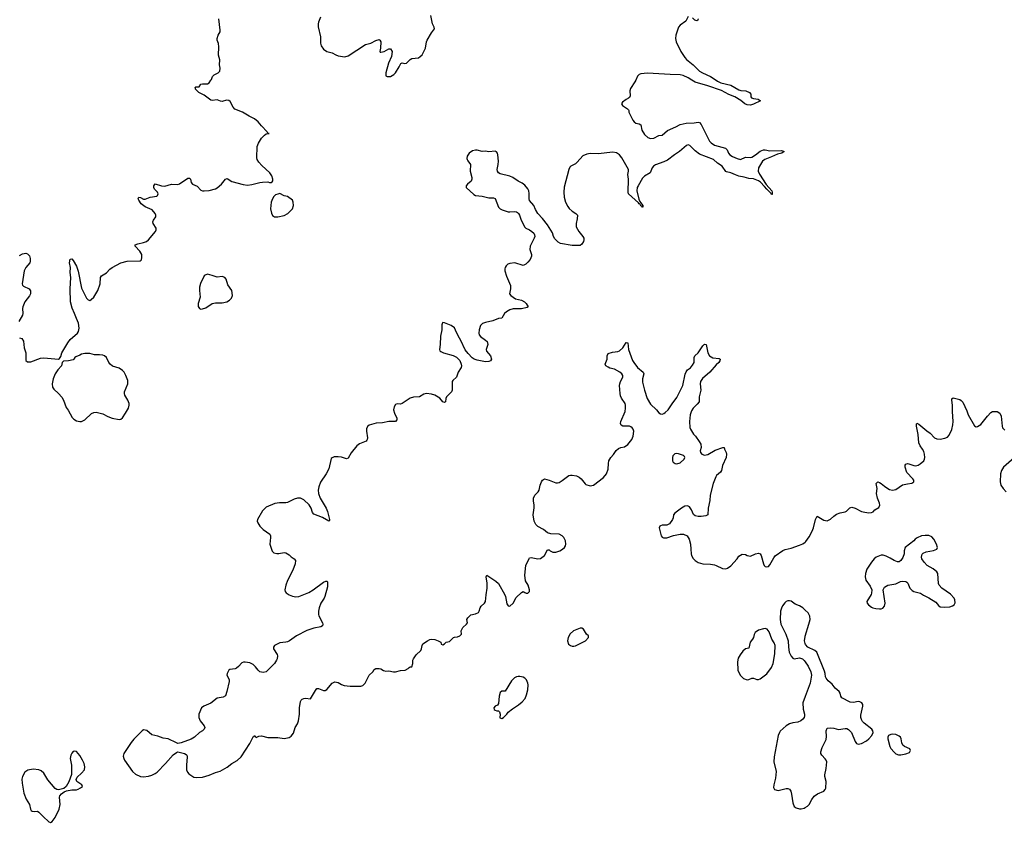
# Model space of a CAD drawing. Header units: inches. Extents: x 1449224 to 1618377, y 389895 to 532950.
# Tile 19 of 105: x 1480394 to 1492436, y 450930 to 460740. Entities that reach past the tile are written whole.
import ezdxf

# ---------------------------------------------------------------- set-up
doc = ezdxf.new("R2010")
doc.units = ezdxf.units.IN
doc.header["$MEASUREMENT"] = 0
for name, color, linetype in [('B4485', 7, 'Continuous'), ('B4486', 7, 'Continuous'), ('B4495', 7, 'Continuous')]:
    doc.layers.add(name, color=color, linetype=linetype)

msp = doc.modelspace()

# ---------------------------------------------------------------- linework, layer by layer
at = {"layer": 'B4485', "color": 6, "elevation": 600}
for points in [[(1480390, 456851), (1480422, 456842), (1480439, 456810), (1480450, 456730), (1480468, 456670), (1480470, 456574), (1480490, 456559), (1480530, 456559), (1480650, 456601), (1480690, 456607), (1480869, 456591), (1480882, 456598), (1480897, 456623), (1480909, 456670), (1480981, 456790), (1481010, 456830), (1481102, 456910), (1481113, 456930), (1481122, 456970), (1481115, 457030), (1481087, 457087), (1481066, 457150), (1481034, 457214), (1481016, 457290), (1481013, 457450), (1481019, 457590), (1481013, 457650), (1481015, 457710), (1481004, 457770), (1481010, 457811), (1481030, 457816), (1481050, 457795), (1481090, 457726), (1481110, 457667), (1481150, 457459), (1481210, 457338), (1481230, 457314), (1481250, 457309), (1481270, 457319), (1481300, 457350), (1481350, 457430), (1481380, 457510), (1481382, 457590), (1481394, 457610), (1481454, 457646), (1481498, 457690), (1481527, 457710), (1481630, 457769), (1481710, 457790), (1481866, 457794), (1481878, 457802), (1481885, 457810), (1481889, 457831), (1481889, 457870), (1481864, 457910), (1481807, 457970), (1481806, 457990), (1481838, 458002), (1481910, 458016), (1481944, 458030), (1481969, 458050), (1482056, 458150), (1482064, 458170), (1482063, 458190), (1482027, 458247), (1482022, 458270), (1482029, 458290), (1482059, 458330), (1482060, 458350), (1482050, 458370), (1482014, 458414), (1481987, 458430), (1481930, 458451), (1481880, 458490), (1481850, 458534), (1481844, 458550), (1481850, 458570), (1481870, 458565), (1481907, 458547), (1481930, 458546), (1481991, 458569), (1482070, 458584), (1482081, 458590), (1482087, 458610), (1482079, 458630), (1482044, 458670), (1482033, 458690), (1482034, 458710), (1482050, 458732), (1482128, 458708), (1482170, 458704), (1482250, 458728), (1482330, 458726), (1482350, 458733), (1482450, 458803), (1482465, 458805), (1482470, 458805), (1482482, 458790), (1482490, 458750), (1482507, 458730), (1482566, 458706), (1482610, 458658), (1482629, 458649), (1482650, 458647), (1482710, 458652), (1482790, 458673), (1482810, 458683), (1482862, 458730), (1482910, 458791), (1482930, 458799), (1482990, 458762), (1483126, 458726), (1483179, 458719), (1483235, 458725), (1483330, 458751), (1483365, 458755), (1483430, 458757), (1483450, 458751), (1483470, 458751), (1483482, 458758), (1483489, 458771), (1483489, 458790), (1483476, 458830), (1483454, 458870), (1483356, 458956), (1483318, 458998), (1483298, 459030), (1483293, 459050), (1483300, 459190), (1483313, 459230), (1483353, 459290), (1483390, 459330), (1483410, 459345), (1483446, 459350), (1483430, 459355), (1483421, 459370), (1483350, 459441), (1483312, 459490), (1483267, 459530), (1483200, 459560), (1483118, 459610), (1483027, 459647), (1483005, 459670), (1482970, 459738), (1482953, 459753), (1482923, 459757), (1482870, 459742), (1482850, 459744), (1482810, 459759), (1482750, 459753), (1482730, 459758), (1482650, 459818), (1482584, 459850), (1482546, 459890), (1482543, 459903), (1482535, 459910), (1482550, 459919), (1482590, 459921), (1482610, 459951), (1482630, 459955), (1482690, 459957), (1482710, 459968), (1482733, 460000)], [(1487928, 460000), (1487919, 459981), (1487863, 459897), (1487856, 459870), (1487859, 459810), (1487851, 459790), (1487841, 459779), (1487810, 459764), (1487767, 459730), (1487754, 459710), (1487767, 459690), (1487827, 459650), (1487838, 459638), (1487843, 459630), (1487845, 459610), (1487892, 459512), (1487908, 459490), (1487930, 459477), (1487970, 459469), (1487990, 459453), (1488003, 459390), (1488036, 459336), (1488078, 459298), (1488107, 459287), (1488150, 459293), (1488210, 459324), (1488250, 459330), (1488316, 459384), (1488418, 459430), (1488470, 459459), (1488546, 459474), (1488641, 459479), (1488690, 459487), (1488710, 459483), (1488730, 459459), (1488830, 459257), (1488850, 459233), (1488890, 459207), (1489028, 459168), (1489045, 459150), (1489062, 459110), (1489081, 459090), (1489110, 459068), (1489170, 459042), (1489210, 459033), (1489270, 459058), (1489330, 459057), (1489350, 459061), (1489393, 459087), (1489450, 459132), (1489490, 459150), (1489510, 459151), (1489570, 459137), (1489710, 459140), (1489735, 459135), (1489743, 459130), (1489717, 459110), (1489664, 459096), (1489590, 459062), (1489507, 459033), (1489480, 459010), (1489430, 458930), (1489427, 458890), (1489441, 458850), (1489525, 458725), (1489593, 458650), (1489598, 458630), (1489595, 458605), (1489590, 458602), (1489580, 458620), (1489530, 458668), (1489503, 458703), (1489454, 458754), (1489431, 458771), (1489370, 458795), (1489310, 458798), (1489256, 458816), (1489189, 458829), (1489150, 458842), (1489090, 458870), (1489040, 458880), (1489030, 458886), (1488985, 458950), (1488930, 458987), (1488879, 459030), (1488710, 459095), (1488656, 459136), (1488590, 459201), (1488570, 459210), (1488550, 459202), (1488463, 459130), (1488401, 459090), (1488315, 459025), (1488270, 459002), (1488170, 458967), (1488147, 458950), (1488130, 458930), (1488104, 458870), (1488034, 458826), (1488010, 458802), (1487956, 458710), (1487947, 458687), (1487943, 458650), (1487966, 458546), (1487978, 458518), (1488016, 458470), (1488016, 458450), (1488010, 458447), (1488001, 458461), (1487990, 458466), (1487981, 458481), (1487970, 458488), (1487962, 458502), (1487841, 458610), (1487836, 458630), (1487838, 458790), (1487831, 458849), (1487841, 458890), (1487841, 458910), (1487760, 459050), (1487730, 459087), (1487692, 459112), (1487650, 459119), (1487470, 459102), (1487370, 459103), (1487330, 459097), (1487283, 459077), (1487210, 458997), (1487190, 458980), (1487136, 458950), (1487123, 458937), (1487110, 458910), (1487052, 458692), (1487049, 458630), (1487054, 458570), (1487068, 458510), (1487096, 458456), (1487114, 458434), (1487150, 458399), (1487195, 458370), (1487215, 458350), (1487213, 458307), (1487198, 458250), (1487198, 458210), (1487233, 458150), (1487282, 458090), (1487293, 458070), (1487295, 458050), (1487291, 458030), (1487270, 457998), (1487250, 457982), (1487230, 457978), (1487150, 457978), (1487010, 458003), (1486981, 458021), (1486940, 458060), (1486922, 458090), (1486910, 458135), (1486850, 458231), (1486790, 458309), (1486731, 458371), (1486702, 458422), (1486684, 458470), (1486630, 458529), (1486624, 458550), (1486626, 458614), (1486620, 458650), (1486610, 458671), (1486570, 458716), (1486540, 458740), (1486490, 458767), (1486427, 458810), (1486390, 458826), (1486270, 458855), (1486248, 458870), (1486237, 458890), (1486234, 458910), (1486247, 458970), (1486250, 459010), (1486241, 459090), (1486236, 459110), (1486225, 459125), (1486210, 459133), (1486130, 459123), (1486091, 459131), (1486050, 459128), (1485990, 459146), (1485970, 459146), (1485930, 459137), (1485890, 459110), (1485868, 459070), (1485864, 459044), (1485866, 459030), (1485874, 459014), (1485908, 458970), (1485903, 458890), (1485922, 458810), (1485923, 458790), (1485914, 458766), (1485871, 458730), (1485854, 458710), (1485854, 458690), (1485950, 458602), (1485970, 458590), (1486050, 458582), (1486130, 458562), (1486190, 458562), (1486210, 458553), (1486250, 458450), (1486269, 458429), (1486294, 458414), (1486370, 458393), (1486390, 458390), (1486450, 458394), (1486470, 458390), (1486483, 458383), (1486496, 458370), (1486506, 458350), (1486528, 458290), (1486561, 458230), (1486568, 458208), (1486586, 458190), (1486630, 458170), (1486659, 458150), (1486681, 458130), (1486691, 458111), (1486694, 458090), (1486687, 458070), (1486637, 457970), (1486635, 457930), (1486653, 457870), (1486654, 457850), (1486636, 457810), (1486610, 457778), (1486584, 457750), (1486550, 457736), (1486450, 457767), (1486390, 457760), (1486365, 457750), (1486343, 457730), (1486331, 457710), (1486327, 457693), (1486329, 457670), (1486346, 457606), (1486396, 457490), (1486398, 457450), (1486386, 457390), (1486399, 457370), (1486459, 457330), (1486530, 457310), (1486568, 457290), (1486590, 457270), (1486614, 457230), (1486599, 457221), (1486533, 457207), (1486430, 457205), (1486390, 457194), (1486349, 457170), (1486325, 457150), (1486290, 457091), (1486250, 457089), (1486181, 457059), (1486090, 457040), (1486055, 457025), (1486030, 457001), (1486012, 456950), (1486010, 456910), (1486015, 456890), (1486030, 456866), (1486090, 456825), (1486110, 456805), (1486120, 456770), (1486100, 456710), (1486104, 456690), (1486152, 456630), (1486166, 456590), (1486154, 456570), (1486130, 456561), (1486090, 456559), (1485990, 456579), (1485952, 456592), (1485929, 456609), (1485879, 456659), (1485844, 456704), (1485790, 456820), (1485755, 456875), (1485726, 456946), (1485710, 456972), (1485670, 457002), (1485590, 457034), (1485570, 457038), (1485565, 457035), (1485558, 457010), (1485556, 456950), (1485541, 456870), (1485538, 456770), (1485528, 456710), (1485534, 456694), (1485544, 456684), (1485579, 456670), (1485695, 456635), (1485737, 456617), (1485776, 456576), (1485795, 456530), (1485797, 456510), (1485792, 456490), (1485756, 456430), (1485738, 456370), (1485690, 456330), (1485684, 456316), (1485685, 456230), (1485683, 456210), (1485674, 456190), (1485612, 456130), (1485605, 456110), (1485603, 456070), (1485590, 456061), (1485568, 456068), (1485534, 456114), (1485470, 456151), (1485430, 456165), (1485370, 456172), (1485337, 456163), (1485284, 456130), (1485210, 456125), (1485170, 456115), (1485070, 456047), (1485050, 456040), (1485010, 456044), (1484990, 456037), (1484973, 456007), (1484966, 455970), (1484976, 455930), (1485005, 455870), (1485005, 455850), (1484990, 455830), (1484910, 455828), (1484832, 455812), (1484752, 455808), (1484670, 455784), (1484650, 455770), (1484637, 455743), (1484636, 455710), (1484647, 455630), (1484645, 455610), (1484639, 455601), (1484630, 455590), (1484550, 455555), (1484517, 455530), (1484450, 455447), (1484410, 455380), (1484390, 455374), (1484330, 455395), (1484290, 455398), (1484242, 455398), (1484214, 455386), (1484205, 455375), (1484173, 455250), (1484141, 455190), (1484073, 455087), (1484051, 455030), (1484046, 454990), (1484049, 454950), (1484070, 454890), (1484143, 454770), (1484160, 454730), (1484183, 454630), (1484182, 454618), (1484174, 454610), (1484096, 454656), (1483990, 454698), (1483976, 454716), (1483958, 454770), (1483936, 454810), (1483870, 454873), (1483830, 454892), (1483790, 454891), (1483750, 454878), (1483670, 454839), (1483650, 454833), (1483570, 454836), (1483514, 454826), (1483410, 454782), (1483362, 454738), (1483303, 454630), (1483300, 454610), (1483305, 454590), (1483330, 454550), (1483370, 454507), (1483452, 454450), (1483462, 454430), (1483463, 454410), (1483453, 454330), (1483483, 454243), (1483504, 454224), (1483537, 454217), (1483563, 454217), (1483628, 454228), (1483650, 454224), (1483690, 454199), (1483713, 454173), (1483750, 454150), (1483766, 454130), (1483764, 454090), (1483735, 454010), (1483670, 453885), (1483647, 453830), (1483636, 453770), (1483642, 453750), (1483653, 453733), (1483691, 453710), (1483730, 453693), (1483770, 453686), (1483810, 453689), (1483930, 453737), (1483983, 453770), (1484110, 453867), (1484137, 453877), (1484150, 453877), (1484159, 453870), (1484157, 453810), (1484126, 453690), (1484118, 453670), (1484078, 453610), (1484057, 453550), (1484047, 453510), (1484047, 453470), (1484053, 453453), (1484098, 453370), (1484103, 453350), (1484096, 453330), (1484079, 453321), (1483990, 453302), (1483905, 453275), (1483781, 453210), (1483693, 453147), (1483670, 453135), (1483650, 453130), (1483576, 453124), (1483510, 453092), (1483499, 453070), (1483499, 453050), (1483542, 452982), (1483546, 452966), (1483543, 452930), (1483536, 452910), (1483509, 452871), (1483410, 452770), (1483370, 452760), (1483332, 452770), (1483310, 452790), (1483280, 452830), (1483250, 452858), (1483210, 452878), (1483150, 452888), (1483130, 452888), (1483110, 452881), (1483070, 452834), (1483047, 452813), (1483030, 452806), (1482964, 452796), (1482951, 452789), (1482931, 452750), (1482928, 452730), (1482954, 452674), (1482956, 452650), (1482929, 452530), (1482910, 452477), (1482881, 452459), (1482810, 452448), (1482730, 452387), (1482647, 452350), (1482619, 452330), (1482587, 452250), (1482584, 452210), (1482601, 452170), (1482650, 452110), (1482658, 452090), (1482652, 452070), (1482630, 452050), (1482593, 452027), (1482530, 451972), (1482492, 451948), (1482370, 451901), (1482330, 451895), (1482310, 451900), (1482211, 451951), (1482150, 451958), (1482083, 451983), (1482010, 451998), (1481950, 452054), (1481910, 452061), (1481890, 452050), (1481792, 451948), (1481756, 451904), (1481667, 451770), (1481661, 451739), (1481666, 451710), (1481675, 451690), (1481772, 451552), (1481810, 451518), (1481870, 451492), (1481910, 451488), (1481970, 451496), (1482010, 451507), (1482052, 451528), (1482075, 451545), (1482179, 451650), (1482270, 451755), (1482310, 451785), (1482330, 451791), (1482410, 451770), (1482430, 451761), (1482439, 451750), (1482444, 451730), (1482433, 451630), (1482436, 451570), (1482445, 451545), (1482463, 451523), (1482524, 451484), (1482556, 451476), (1482630, 451483), (1482710, 451505), (1482790, 451538), (1482845, 451555), (1482930, 451606), (1482990, 451651), (1483053, 451687), (1483104, 451730), (1483207, 451893), (1483250, 451974), (1483261, 451979), (1483270, 451991), (1483277, 451977), (1483288, 451968), (1483318, 451982), (1483350, 451988), (1483430, 451966), (1483550, 451967), (1483630, 451954), (1483690, 451968), (1483716, 451984), (1483742, 452018), (1483762, 452090), (1483790, 452134), (1483805, 452170), (1483817, 452250), (1483816, 452330), (1483830, 452407), (1483837, 452423), (1483850, 452437), (1483870, 452444), (1483890, 452446), (1483950, 452439), (1484010, 452540), (1484030, 452564), (1484050, 452565), (1484110, 452541), (1484130, 452540), (1484150, 452555), (1484216, 452630), (1484230, 452641), (1484250, 452648), (1484290, 452639), (1484330, 452616), (1484364, 452604), (1484436, 452596), (1484567, 452593), (1484590, 452602), (1484621, 452630), (1484670, 452727), (1484712, 452768), (1484730, 452796), (1484750, 452810), (1484790, 452812), (1484810, 452808), (1484845, 452785), (1484870, 452778), (1484910, 452781), (1484965, 452770), (1484990, 452769), (1485050, 452785), (1485110, 452788), (1485145, 452810), (1485156, 452824), (1485170, 452831), (1485190, 452832), (1485201, 452870), (1485204, 452910), (1485212, 452930), (1485244, 452976), (1485300, 453030), (1485310, 453050), (1485315, 453090), (1485324, 453110), (1485381, 453150), (1485410, 453164), (1485430, 453167), (1485470, 453164), (1485511, 453150), (1485536, 453136), (1485543, 453130), (1485550, 453106), (1485570, 453101), (1485588, 453110), (1485608, 453130), (1485650, 453141), (1485701, 453190), (1485710, 453195), (1485750, 453196), (1485779, 453210), (1485798, 453230), (1485793, 453270), (1485813, 453310), (1485857, 453350), (1485870, 453370), (1485864, 453410), (1485873, 453430), (1485910, 453467), (1485970, 453479), (1486004, 453496), (1486014, 453510), (1486026, 453550), (1486039, 453570), (1486079, 453610), (1486090, 453630), (1486098, 453710), (1486113, 453790), (1486112, 453852), (1486098, 453930), (1486109, 453951), (1486219, 453879), (1486249, 453849), (1486328, 453710), (1486336, 453690), (1486350, 453602), (1486370, 453578), (1486390, 453572), (1486429, 453610), (1486464, 453676), (1486530, 453741), (1486550, 453752), (1486570, 453738), (1486590, 453731), (1486610, 453732), (1486628, 453750), (1486628, 453772), (1486612, 453830), (1486581, 453881), (1486570, 453950), (1486583, 454070), (1486625, 454155), (1486630, 454162), (1486650, 454168), (1486730, 454150), (1486764, 454156), (1486813, 454190), (1486850, 454262), (1486870, 454262), (1486882, 454250), (1486913, 454233), (1486950, 454231), (1486999, 454250), (1487033, 454270), (1487056, 454290), (1487069, 454310), (1487074, 454330), (1487070, 454370), (1487048, 454410), (1487030, 454431), (1486990, 454451), (1486890, 454455), (1486850, 454468), (1486799, 454510), (1486730, 454544), (1486707, 454570), (1486685, 454610), (1486672, 454690), (1486688, 454772), (1486686, 454810), (1486677, 454857), (1486679, 454890), (1486693, 454927), (1486734, 454970), (1486746, 454990), (1486758, 455050), (1486775, 455090), (1486790, 455111), (1486812, 455128), (1486870, 455112), (1486950, 455078), (1486970, 455078), (1486990, 455084), (1487030, 455106), (1487110, 455167), (1487130, 455174), (1487150, 455174), (1487205, 455165), (1487235, 455150), (1487259, 455130), (1487308, 455068), (1487320, 455060), (1487370, 455044), (1487410, 455052), (1487534, 455146), (1487572, 455190), (1487593, 455247), (1487594, 455314), (1487600, 455350), (1487624, 455390), (1487655, 455425), (1487687, 455473), (1487719, 455501), (1487748, 455512), (1487790, 455520), (1487830, 455548), (1487879, 455610), (1487898, 455650), (1487903, 455710), (1487895, 455735), (1487884, 455750), (1487870, 455763), (1487850, 455770), (1487770, 455772), (1487750, 455784), (1487743, 455803), (1487746, 455830), (1487798, 455950), (1487803, 455990), (1487803, 456030), (1487798, 456050), (1487754, 456114), (1487742, 456142), (1487737, 456170), (1487731, 456270), (1487734, 456290), (1487743, 456317), (1487772, 456370), (1487772, 456390), (1487759, 456410), (1487734, 456430), (1487670, 456470), (1487610, 456482), (1487590, 456492), (1487562, 456510), (1487554, 456530), (1487578, 456590), (1487580, 456630), (1487590, 456659), (1487643, 456677), (1487710, 456684), (1487730, 456692), (1487771, 456729), (1487810, 456795), (1487830, 456791), (1487840, 456710), (1487890, 456575), (1487903, 456550), (1487950, 456488), (1488019, 456430), (1488026, 456410), (1488010, 456350), (1488010, 456310), (1488034, 456210), (1488070, 456111), (1488110, 456039), (1488183, 455970), (1488210, 455935), (1488230, 455921), (1488250, 455919), (1488270, 455927), (1488290, 455937), (1488326, 455970), (1488373, 456046), (1488430, 456124), (1488505, 456270), (1488533, 456407), (1488544, 456436), (1488561, 456459), (1488596, 456484), (1488624, 456516), (1488641, 456550), (1488644, 456610), (1488649, 456630), (1488690, 456670), (1488748, 456752), (1488770, 456775), (1488790, 456772), (1488808, 456670), (1488830, 456630), (1488870, 456608), (1488950, 456598), (1488962, 456590), (1488958, 456570), (1488946, 456550), (1488910, 456521), (1488836, 456430), (1488746, 456354), (1488721, 456319), (1488715, 456290), (1488723, 456210), (1488702, 456130), (1488706, 456090), (1488703, 456070), (1488681, 456039), (1488630, 455990), (1488610, 455959), (1488594, 455910), (1488586, 455830), (1488590, 455754), (1488597, 455737), (1488636, 455676), (1488661, 455650), (1488706, 455586), (1488724, 455550), (1488727, 455510), (1488718, 455470), (1488722, 455450), (1488738, 455430), (1488770, 455417), (1488810, 455426), (1488900, 455480), (1488992, 455512), (1489011, 455511), (1489012, 455490), (1489036, 455450), (1489039, 455430), (1489034, 455390), (1488988, 455290), (1488976, 455230), (1488965, 455210), (1488918, 455170), (1488906, 455154), (1488875, 455070), (1488840, 454930), (1488835, 454865), (1488814, 454770), (1488811, 454690), (1488784, 454676), (1488730, 454667), (1488690, 454668), (1488657, 454677), (1488634, 454694), (1488610, 454750), (1488585, 454785), (1488570, 454795), (1488557, 454797), (1488530, 454793), (1488490, 454770), (1488407, 454710), (1488392, 454690), (1488385, 454650), (1488376, 454630), (1488340, 454580), (1488310, 454562), (1488250, 454561), (1488230, 454555), (1488221, 454550), (1488213, 454530), (1488241, 454430), (1488250, 454415), (1488266, 454406), (1488310, 454406), (1488390, 454437), (1488470, 454454), (1488512, 454452), (1488559, 454430), (1488582, 454390), (1488597, 454330), (1488604, 454270), (1488605, 454210), (1488610, 454190), (1488630, 454156), (1488656, 454130), (1488690, 454105), (1488750, 454088), (1488844, 454084), (1488890, 454076), (1488911, 454070), (1488990, 454031), (1489030, 454027), (1489050, 454035), (1489090, 454064), (1489167, 454150), (1489190, 454185), (1489230, 454206), (1489270, 454203), (1489290, 454191), (1489330, 454184), (1489391, 454211), (1489430, 454219), (1489451, 454211), (1489463, 454190), (1489491, 454090), (1489501, 454070), (1489510, 454058), (1489530, 454051), (1489550, 454058), (1489570, 454078), (1489617, 454163), (1489634, 454186), (1489729, 454251), (1489757, 454263), (1489830, 454281), (1489930, 454316), (1489970, 454334), (1490000, 454356)], [(1488913, 460000), (1488929, 459989), (1488969, 459970), (1489090, 459941), (1489190, 459883), (1489215, 459875), (1489273, 459870), (1489320, 459850), (1489335, 459830), (1489336, 459796), (1489345, 459785), (1489370, 459775), (1489427, 459767), (1489453, 459750), (1489370, 459706), (1489330, 459697), (1489290, 459698), (1489264, 459710), (1489214, 459754), (1489139, 459799), (1489066, 459826), (1488976, 459876), (1488810, 459932), (1488655, 459975), (1488615, 460000)], [(1480390, 457859), (1480430, 457879), (1480470, 457888), (1480490, 457879), (1480513, 457853), (1480523, 457823), (1480524, 457790), (1480517, 457770), (1480468, 457712), (1480447, 457670), (1480425, 457510), (1480430, 457495), (1480442, 457482), (1480510, 457450), (1480525, 457425), (1480528, 457390), (1480516, 457364), (1480456, 457290), (1480433, 457230), (1480428, 457210), (1480431, 457150), (1480427, 457130), (1480382, 457050)], [(1490000, 453523), (1489970, 453550), (1489930, 453578), (1489878, 453598), (1489830, 453633), (1489810, 453639), (1489790, 453638), (1489766, 453630), (1489750, 453614), (1489723, 453577), (1489710, 453549), (1489700, 453510), (1489694, 453410), (1489704, 453350), (1489762, 453230), (1489793, 453150), (1489795, 453070), (1489806, 453010), (1489830, 452961), (1489850, 452938), (1489867, 452927), (1489930, 452941), (1489968, 452928), (1489988, 452908), (1490000, 452892)], [(1490000, 453117), (1489993, 453150), (1489999, 453201), (1490000, 453205)], [(1490000, 452467), (1489970, 452390), (1489975, 452315), (1489994, 452250), (1489994, 452230), (1489987, 452210), (1489971, 452190), (1489946, 452170), (1489910, 452156), (1489850, 452145), (1489810, 452132), (1489770, 452110), (1489696, 452044), (1489685, 452030), (1489671, 451990), (1489621, 451730), (1489617, 451670), (1489644, 451550), (1489638, 451470), (1489616, 451390), (1489614, 451354), (1489625, 451330), (1489670, 451318), (1489770, 451343), (1489790, 451344), (1489810, 451336), (1489824, 451310), (1489835, 451275), (1489849, 451169), (1489865, 451125), (1489890, 451106), (1489930, 451095), (1489950, 451094), (1489990, 451105), (1490000, 451110)]]:
    msp.add_lwpolyline(points, dxfattribs=at)
for points in [[(1483574, 458614), (1483550, 458609), (1483522, 458598), (1483501, 458579), (1483484, 458550), (1483471, 458511), (1483462, 458430), (1483474, 458374), (1483486, 458346), (1483511, 458331), (1483550, 458331), (1483630, 458347), (1483672, 458370), (1483730, 458427), (1483743, 458470), (1483740, 458510), (1483730, 458533), (1483670, 458579), (1483629, 458589)], [(1482690, 457629), (1482661, 457619), (1482651, 457609), (1482606, 457514), (1482592, 457470), (1482592, 457430), (1482603, 457350), (1482578, 457270), (1482575, 457235), (1482592, 457210), (1482610, 457203), (1482630, 457205), (1482670, 457220), (1482750, 457272), (1482790, 457280), (1482870, 457278), (1482928, 457292), (1482959, 457310), (1482983, 457337), (1482997, 457370), (1482988, 457430), (1482939, 457499), (1482919, 457570), (1482905, 457590), (1482870, 457603), (1482810, 457593), (1482750, 457615)], [(1481190, 456662), (1481150, 456652), (1481130, 456639), (1481080, 456620), (1481068, 456612), (1481058, 456590), (1481050, 456584), (1480990, 456569), (1480930, 456568), (1480912, 456550), (1480906, 456510), (1480861, 456459), (1480828, 456412), (1480803, 456350), (1480790, 456290), (1480795, 456250), (1480810, 456224), (1480870, 456171), (1480910, 456126), (1480930, 456090), (1480961, 456001), (1480987, 455967), (1481037, 455877), (1481056, 455856), (1481090, 455838), (1481130, 455828), (1481150, 455829), (1481190, 455848), (1481274, 455926), (1481300, 455940), (1481330, 455945), (1481410, 455923), (1481473, 455890), (1481527, 455870), (1481610, 455855), (1481630, 455857), (1481650, 455875), (1481690, 455929), (1481725, 455990), (1481733, 456030), (1481731, 456050), (1481716, 456090), (1481680, 456150), (1481676, 456170), (1481677, 456190), (1481716, 456290), (1481715, 456330), (1481693, 456390), (1481671, 456431), (1481650, 456454), (1481610, 456479), (1481530, 456506), (1481501, 456530), (1481483, 456550), (1481454, 456610), (1481430, 456630), (1481410, 456639), (1481370, 456644), (1481310, 456644), (1481250, 456660)], [(1488430, 455438), (1488407, 455433), (1488384, 455410), (1488378, 455390), (1488379, 455350), (1488387, 455330), (1488410, 455314), (1488430, 455311), (1488470, 455323), (1488522, 455370), (1488529, 455390), (1488523, 455403), (1488513, 455413), (1488450, 455435)], [(1487250, 453304), (1487230, 453297), (1487166, 453270), (1487127, 453233), (1487100, 453190), (1487092, 453150), (1487107, 453107), (1487130, 453091), (1487150, 453083), (1487170, 453082), (1487190, 453086), (1487313, 453150), (1487349, 453190), (1487349, 453210), (1487328, 453228), (1487290, 453290), (1487270, 453303)], [(1489510, 453299), (1489490, 453297), (1489430, 453277), (1489390, 453250), (1489375, 453225), (1489368, 453190), (1489358, 453170), (1489329, 453130), (1489310, 453059), (1489270, 453049), (1489239, 453021), (1489204, 452976), (1489182, 452938), (1489173, 452890), (1489178, 452790), (1489184, 452770), (1489210, 452724), (1489247, 452687), (1489290, 452673), (1489310, 452676), (1489350, 452693), (1489370, 452693), (1489410, 452675), (1489430, 452675), (1489450, 452682), (1489533, 452747), (1489590, 452822), (1489610, 452870), (1489631, 452991), (1489632, 453090), (1489623, 453123), (1489594, 453170), (1489560, 453260), (1489535, 453290)], [(1486510, 452713), (1486490, 452713), (1486470, 452710), (1486444, 452696), (1486410, 452660), (1486330, 452532), (1486290, 452534), (1486270, 452518), (1486258, 452470), (1486250, 452382), (1486236, 452364), (1486210, 452349), (1486191, 452330), (1486196, 452310), (1486210, 452299), (1486230, 452291), (1486250, 452291), (1486261, 452280), (1486270, 452254), (1486268, 452208), (1486290, 452200), (1486310, 452212), (1486350, 452250), (1486370, 452276), (1486421, 452319), (1486495, 452365), (1486539, 452401), (1486577, 452443), (1486593, 452487), (1486608, 452550), (1486612, 452610), (1486610, 452630), (1486591, 452670), (1486571, 452691), (1486550, 452703)], [(1481070, 451800), (1481050, 451796), (1481030, 451774), (1481018, 451750), (1481012, 451710), (1481029, 451630), (1481026, 451514), (1480995, 451425), (1480964, 451370), (1480936, 451344), (1480870, 451326), (1480850, 451330), (1480830, 451342), (1480740, 451450), (1480690, 451530), (1480658, 451558), (1480630, 451572), (1480559, 451581), (1480494, 451566), (1480458, 451542), (1480428, 451492), (1480422, 451458), (1480424, 451410), (1480446, 451286), (1480474, 451214), (1480516, 451150), (1480527, 451090), (1480534, 451074), (1480547, 451067), (1480570, 451063), (1480610, 451065), (1480630, 451055), (1480681, 451001), (1480750, 450937), (1480770, 450930), (1480790, 450941), (1480830, 450991), (1480875, 451090), (1480889, 451150), (1480882, 451238), (1480887, 451253), (1480904, 451277), (1480938, 451302), (1480965, 451315), (1481030, 451326), (1481090, 451327), (1481110, 451334), (1481139, 451350), (1481161, 451370), (1481153, 451390), (1481093, 451430), (1481086, 451454), (1481097, 451483), (1481150, 451531), (1481186, 451570), (1481189, 451610), (1481181, 451650), (1481162, 451690), (1481130, 451747), (1481090, 451795)]]:
    msp.add_lwpolyline(points, close=True, dxfattribs=at)
at = {"layer": 'B4486', "color": 6, "elevation": 600}
for points in [[(1482733, 460000), (1482740, 460010), (1482754, 460046), (1482774, 460066), (1482821, 460090), (1482841, 460110), (1482846, 460146), (1482838, 460190), (1482841, 460250), (1482827, 460307), (1482829, 460409), (1482824, 460450), (1482811, 460491), (1482811, 460510), (1482823, 460550), (1482845, 460590), (1482847, 460613), (1482828, 460750)], [(1484071, 460770), (1484049, 460711), (1484044, 460690), (1484046, 460654), (1484073, 460530), (1484072, 460452), (1484082, 460422), (1484110, 460379), (1484150, 460352), (1484216, 460336), (1484261, 460310), (1484290, 460299), (1484370, 460287), (1484410, 460300), (1484624, 460436), (1484690, 460452), (1484750, 460487), (1484790, 460499), (1484800, 460490), (1484809, 460469), (1484807, 460393), (1484799, 460350), (1484804, 460344), (1484810, 460341), (1484850, 460350), (1484910, 460385), (1484930, 460384), (1484948, 460350), (1484941, 460290), (1484905, 460210), (1484870, 460090), (1484870, 460062), (1484874, 460054), (1484890, 460044), (1484930, 460046), (1484970, 460068), (1484990, 460090), (1485035, 460165), (1485055, 460205), (1485070, 460213), (1485105, 460205), (1485123, 460210), (1485170, 460252), (1485190, 460264), (1485270, 460274), (1485292, 460288), (1485316, 460310), (1485357, 460390), (1485369, 460470), (1485377, 460490), (1485430, 460579), (1485467, 460630), (1485465, 460650), (1485443, 460690), (1485422, 460790)], [(1488570, 460779), (1488539, 460721), (1488470, 460672), (1488450, 460649), (1488418, 460550), (1488414, 460510), (1488424, 460470), (1488478, 460350), (1488530, 460276), (1488550, 460255), (1488630, 460190), (1488710, 460111), (1488743, 460090), (1488844, 460044), (1488913, 460000)], [(1488691, 460749), (1488686, 460734), (1488675, 460725), (1488650, 460733), (1488623, 460763)], [(1488615, 460000), (1488570, 460028), (1488510, 460059), (1488470, 460066), (1488351, 460069), (1488072, 460088), (1487990, 460078), (1487970, 460069), (1487950, 460050), (1487928, 460000)]]:
    msp.add_lwpolyline(points, dxfattribs=at)
at = {"layer": 'B4495', "color": 6, "elevation": 600}
for points in [[(1490000, 454356), (1490010, 454363), (1490050, 454419), (1490088, 454490), (1490102, 454530), (1490127, 454633), (1490149, 454671), (1490230, 454625), (1490270, 454614), (1490310, 454634), (1490350, 454674), (1490382, 454698), (1490430, 454713), (1490490, 454724), (1490507, 454733), (1490545, 454775), (1490570, 454783), (1490610, 454771), (1490690, 454731), (1490710, 454726), (1490774, 454714), (1490810, 454715), (1490830, 454723), (1490852, 454748), (1490901, 454779), (1490913, 454807), (1490910, 454830), (1490886, 454890), (1490874, 454950), (1490880, 455010), (1490869, 455070), (1490889, 455090), (1490910, 455085), (1490930, 455073), (1490970, 455038), (1491011, 455010), (1491030, 454999), (1491070, 454988), (1491110, 454997), (1491190, 455056), (1491250, 455068), (1491306, 455074), (1491329, 455090), (1491329, 455110), (1491319, 455130), (1491245, 455205), (1491222, 455270), (1491224, 455296), (1491233, 455307), (1491250, 455314), (1491270, 455312), (1491330, 455291), (1491350, 455289), (1491383, 455297), (1491406, 455310), (1491450, 455350), (1491461, 455370), (1491464, 455390), (1491460, 455430), (1491450, 455462), (1491436, 455490), (1491407, 455530), (1491391, 455570), (1491382, 455670), (1491361, 455770), (1491360, 455800), (1491366, 455810), (1491390, 455798), (1491490, 455714), (1491530, 455688), (1491583, 455630), (1491610, 455616), (1491650, 455614), (1491710, 455625), (1491741, 455639), (1491760, 455660), (1491796, 455730), (1491807, 455787), (1491810, 455830), (1491801, 455950), (1491801, 456030), (1491793, 456090), (1491796, 456104), (1491810, 456119), (1491890, 456096), (1491910, 456086), (1491930, 456065), (1491978, 455958), (1491993, 455910), (1492070, 455776), (1492090, 455765), (1492110, 455768), (1492150, 455793), (1492230, 455896), (1492270, 455939), (1492291, 455951), (1492350, 455951), (1492381, 455930), (1492396, 455896), (1492408, 455770), (1492415, 455750), (1492442, 455722)], [(1492555, 455385), (1492425, 455270), (1492402, 455230), (1492390, 455190), (1492387, 455090), (1492394, 455050), (1492420, 455010), (1492460, 454970)], [(1490000, 453205), (1490046, 453350), (1490061, 453410), (1490057, 453450), (1490038, 453490), (1490000, 453523)], [(1490000, 451110), (1490030, 451126), (1490050, 451149), (1490081, 451210), (1490110, 451250), (1490150, 451279), (1490228, 451312), (1490247, 451330), (1490253, 451347), (1490257, 451430), (1490240, 451490), (1490240, 451510), (1490259, 451590), (1490264, 451670), (1490259, 451690), (1490247, 451707), (1490203, 451750), (1490193, 451770), (1490192, 451790), (1490210, 451846), (1490256, 451944), (1490262, 451978), (1490259, 452050), (1490270, 452082), (1490310, 452086), (1490350, 452081), (1490410, 452065), (1490490, 452077), (1490510, 452075), (1490530, 452065), (1490566, 452026), (1490610, 451917), (1490630, 451895), (1490650, 451887), (1490690, 451895), (1490750, 451927), (1490781, 451950), (1490816, 451990), (1490832, 452030), (1490829, 452050), (1490815, 452070), (1490721, 452141), (1490702, 452162), (1490688, 452188), (1490681, 452210), (1490681, 452239), (1490705, 452350), (1490704, 452370), (1490693, 452390), (1490670, 452404), (1490650, 452407), (1490590, 452395), (1490550, 452400), (1490447, 452450), (1490436, 452470), (1490428, 452510), (1490416, 452530), (1490367, 452570), (1490330, 452617), (1490280, 452660), (1490258, 452690), (1490249, 452710), (1490246, 452750), (1490238, 452778), (1490143, 453010), (1490119, 453030), (1490031, 453071), (1490003, 453103), (1490000, 453117)], [(1490000, 452892), (1490039, 452839), (1490071, 452770), (1490079, 452730), (1490063, 452630), (1490000, 452467)]]:
    msp.add_lwpolyline(points, dxfattribs=at)
for points in [[(1491470, 454437), (1491422, 454430), (1491370, 454409), (1491346, 454390), (1491330, 454369), (1491225, 454290), (1491211, 454250), (1491211, 454210), (1491194, 454166), (1491171, 454129), (1491150, 454115), (1491130, 454114), (1491090, 454129), (1491040, 454160), (1490990, 454182), (1490954, 454194), (1490930, 454194), (1490910, 454189), (1490870, 454169), (1490846, 454150), (1490810, 454109), (1490755, 454025), (1490737, 453970), (1490736, 453930), (1490744, 453890), (1490797, 453817), (1490816, 453770), (1490813, 453730), (1490806, 453714), (1490753, 453630), (1490760, 453610), (1490776, 453590), (1490810, 453559), (1490829, 453551), (1490863, 453543), (1490910, 453538), (1490930, 453540), (1490950, 453549), (1490970, 453570), (1490980, 453610), (1490956, 453770), (1490970, 453805), (1491010, 453827), (1491110, 453844), (1491165, 453875), (1491190, 453879), (1491230, 453873), (1491244, 453864), (1491254, 453854), (1491282, 453790), (1491310, 453763), (1491330, 453751), (1491410, 453731), (1491447, 453707), (1491514, 453674), (1491599, 453619), (1491630, 453579), (1491650, 453564), (1491710, 453560), (1491770, 453565), (1491804, 453576), (1491821, 453590), (1491833, 453613), (1491832, 453650), (1491823, 453670), (1491777, 453717), (1491670, 453790), (1491639, 453830), (1491633, 453850), (1491624, 453970), (1491612, 453990), (1491566, 454030), (1491492, 454070), (1491454, 454110), (1491429, 454150), (1491424, 454170), (1491426, 454190), (1491432, 454208), (1491442, 454218), (1491482, 454238), (1491570, 454251), (1491609, 454270), (1491619, 454290), (1491605, 454330), (1491576, 454390), (1491550, 454419), (1491514, 454434)], [(1491071, 452009), (1491050, 452005), (1491021, 451990), (1491011, 451970), (1491011, 451950), (1491037, 451857), (1491050, 451831), (1491090, 451786), (1491110, 451766), (1491143, 451757), (1491170, 451756), (1491230, 451767), (1491276, 451784), (1491282, 451790), (1491289, 451810), (1491282, 451830), (1491216, 451856), (1491193, 451873), (1491181, 451901), (1491176, 451950), (1491167, 451970), (1491150, 451985), (1491110, 452002)]]:
    msp.add_lwpolyline(points, close=True, dxfattribs=at)

doc.saveas('drawing.dxf')
